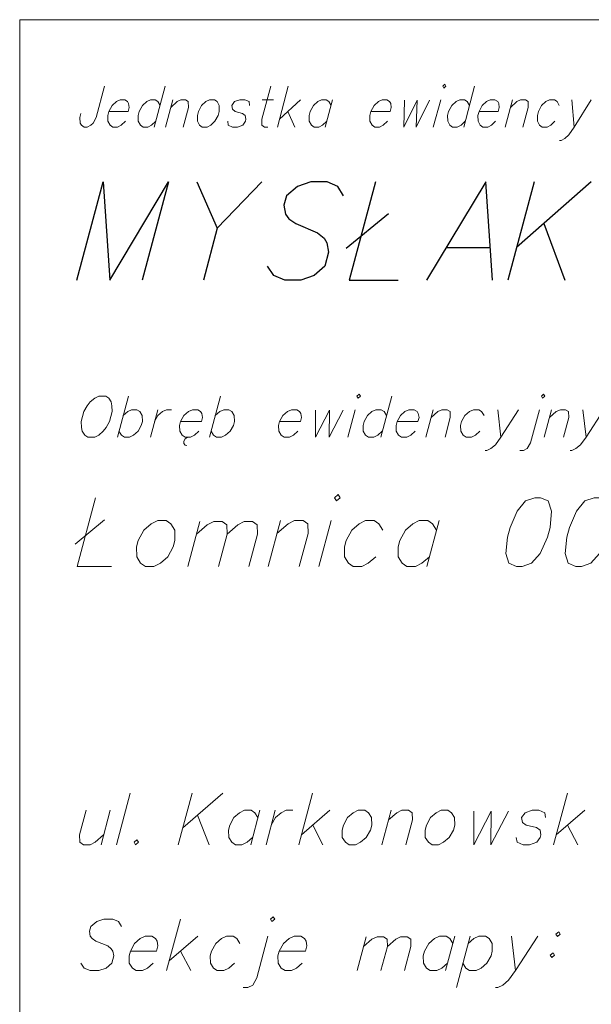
# Model space of a CAD drawing. Header units: metres. Extents: x 5555129 to 5556676, y 5635595 to 5636517.
# Tile 104 of 256: x 5555312 to 5555322, y 5636499 to 5636517. Entities that reach past the tile are written whole.
import ezdxf

# ---------------------------------------------------------------- set-up
doc = ezdxf.new("R2010")
doc.units = ezdxf.units.M
doc.header["$MEASUREMENT"] = 0
doc.layers.add('#RAMKA', color=7, linetype='Continuous', lineweight=18)

# ---------------------------------------------------------------- blocks, each defined once
blk = doc.blocks.new('*U844')
at = {"layer": '#RAMKA', "color": 7, "linetype": 'ByBlock', "lineweight": 18}
blk.add_line((5555314.374, 5636515.499), (5555314.178, 5636514.768), dxfattribs=at)
at = {"layer": '#RAMKA', "color": 7, "linetype": 'ByBlock', "lineweight": 18, "flags": 128}
blk.add_lwpolyline([(5555314.281, 5636515.154), (5555314.243, 5636515.223), (5555314.195, 5636515.257), (5555314.109, 5636515.257), (5555314.043, 5636515.223), (5555313.967, 5636515.154), (5555313.909, 5636515.044), (5555313.891, 5636514.975), (5555313.892, 5636514.872), (5555313.93, 5636514.803), (5555313.978, 5636514.768), (5555314.064, 5636514.768), (5555314.13, 5636514.803), (5555314.206, 5636514.872)], dxfattribs=at)
blk = doc.blocks.new('*U845')
at = {"layer": '#RAMKA', "color": 7, "linetype": 'ByBlock', "lineweight": 18}
blk.add_line((5555314.509, 5636515.257), (5555314.378, 5636514.768), dxfattribs=at)
at = {"layer": '#RAMKA', "color": 7, "linetype": 'ByBlock', "lineweight": 18, "flags": 128}
blk.add_lwpolyline([(5555314.472, 5636515.119), (5555314.586, 5636515.223), (5555314.652, 5636515.257), (5555314.738, 5636515.257), (5555314.786, 5636515.223), (5555314.787, 5636515.119), (5555314.693, 5636514.768)], dxfattribs=at)
blk = doc.blocks.new('*U846')
at = {"layer": '#RAMKA', "color": 7, "linetype": 'ByBlock', "lineweight": 18}
blk.add_line((5555316.109, 5636515.257), (5555316.31, 5636515.257), dxfattribs=at)
at = {"layer": '#RAMKA', "color": 7, "linetype": 'ByBlock', "lineweight": 18, "flags": 128}
blk.add_lwpolyline([(5555316.26, 5636515.499), (5555316.101, 5636514.906), (5555316.102, 5636514.803), (5555316.15, 5636514.768), (5555316.207, 5636514.768)], dxfattribs=at)
blk = doc.blocks.new('*U847')
at = {"layer": '#RAMKA', "color": 7, "linetype": 'ByBlock', "lineweight": 18}
for p, q in [((5555316.574, 5636515.499), (5555316.379, 5636514.768)), ((5555316.795, 5636515.257), (5555316.416, 5636514.906)), ((5555316.567, 5636515.044), (5555316.693, 5636514.768))]:
    blk.add_line(p, q, dxfattribs=at)
blk = doc.blocks.new('*U848')
at = {"layer": '#RAMKA', "color": 7, "linetype": 'ByBlock', "lineweight": 18}
blk.add_line((5555317.367, 5636515.257), (5555317.236, 5636514.768), dxfattribs=at)
at = {"layer": '#RAMKA', "color": 7, "linetype": 'ByBlock', "lineweight": 18, "flags": 128}
blk.add_lwpolyline([(5555317.339, 5636515.154), (5555317.3, 5636515.223), (5555317.253, 5636515.257), (5555317.167, 5636515.257), (5555317.1, 5636515.223), (5555317.025, 5636515.154), (5555316.967, 5636515.044), (5555316.948, 5636514.975), (5555316.949, 5636514.872), (5555316.988, 5636514.803), (5555317.036, 5636514.768), (5555317.122, 5636514.768), (5555317.188, 5636514.803), (5555317.264, 5636514.872)], dxfattribs=at)
blk = doc.blocks.new('*U849')
at = {"layer": '#RAMKA', "color": 7, "linetype": 'ByBlock', "lineweight": 18}
blk.add_line((5555319.3, 5636515.257), (5555319.168, 5636514.768), dxfattribs=at)
at = {"layer": '#RAMKA', "color": 7, "linetype": 'ByBlock', "lineweight": 18, "flags": 128}
blk.add_lwpolyline([(5555319.336, 5636515.499), (5555319.355, 5636515.464), (5555319.393, 5636515.499), (5555319.373, 5636515.533), (5555319.336, 5636515.499)], dxfattribs=at)
blk = doc.blocks.new('*U850')
at = {"layer": '#RAMKA', "color": 7, "linetype": 'ByBlock', "lineweight": 18}
blk.add_line((5555319.907, 5636515.499), (5555319.711, 5636514.768), dxfattribs=at)
at = {"layer": '#RAMKA', "color": 7, "linetype": 'ByBlock', "lineweight": 18, "flags": 128}
blk.add_lwpolyline([(5555319.815, 5636515.154), (5555319.776, 5636515.223), (5555319.728, 5636515.257), (5555319.642, 5636515.257), (5555319.576, 5636515.223), (5555319.5, 5636515.154), (5555319.442, 5636515.044), (5555319.424, 5636514.975), (5555319.425, 5636514.872), (5555319.463, 5636514.803), (5555319.511, 5636514.768), (5555319.597, 5636514.768), (5555319.664, 5636514.803), (5555319.739, 5636514.872)], dxfattribs=at)
blk = doc.blocks.new('*U851')
at = {"layer": '#RAMKA', "color": 7, "linetype": 'ByBlock', "lineweight": 18}
blk.add_line((5555320.585, 5636515.257), (5555320.454, 5636514.768), dxfattribs=at)
at = {"layer": '#RAMKA', "color": 7, "linetype": 'ByBlock', "lineweight": 18, "flags": 128}
blk.add_lwpolyline([(5555320.548, 5636515.119), (5555320.662, 5636515.223), (5555320.728, 5636515.257), (5555320.814, 5636515.257), (5555320.862, 5636515.223), (5555320.863, 5636515.119), (5555320.769, 5636514.768)], dxfattribs=at)
blk = doc.blocks.new('*U852')
at = {"layer": '#RAMKA', "color": 7, "linetype": 'ByBlock', "lineweight": 18}
blk.add_line((5555321.647, 5636515.257), (5555321.688, 5636514.768), dxfattribs=at)
at = {"layer": '#RAMKA', "color": 7, "linetype": 'ByBlock', "lineweight": 18, "flags": 128}
blk.add_lwpolyline([(5555321.99, 5636515.257), (5555321.688, 5636514.768), (5555321.594, 5636514.63), (5555321.518, 5636514.561), (5555321.452, 5636514.526), (5555321.423, 5636514.526)], dxfattribs=at)
blk = doc.blocks.new('*U871')
at = {"layer": '#RAMKA', "color": 7, "linetype": 'ByBlock', "lineweight": 18}
blk.add_line((5555313.714, 5636509.959), (5555313.518, 5636509.228), dxfattribs=at)
at = {"layer": '#RAMKA', "color": 7, "linetype": 'ByBlock', "lineweight": 18, "flags": 128}
blk.add_lwpolyline([(5555313.621, 5636509.613), (5555313.702, 5636509.682), (5555313.773, 5636509.717), (5555313.866, 5636509.717), (5555313.919, 5636509.682), (5555313.963, 5636509.613), (5555313.965, 5636509.504), (5555313.946, 5636509.435), (5555313.887, 5636509.332), (5555313.807, 5636509.263), (5555313.735, 5636509.228), (5555313.642, 5636509.228), (5555313.589, 5636509.263), (5555313.546, 5636509.332)], dxfattribs=at)
blk = doc.blocks.new('*U872')
at = {"layer": '#RAMKA', "color": 7, "linetype": 'ByBlock', "lineweight": 18}
blk.add_line((5555314.239, 5636509.717), (5555314.108, 5636509.228), dxfattribs=at)
at = {"layer": '#RAMKA', "color": 7, "linetype": 'ByBlock', "lineweight": 18, "flags": 128}
blk.add_lwpolyline([(5555314.182, 5636509.504), (5555314.243, 5636509.613), (5555314.323, 5636509.682), (5555314.395, 5636509.717), (5555314.488, 5636509.717)], dxfattribs=at)
blk = doc.blocks.new('*U873')
at = {"layer": '#RAMKA', "color": 7, "linetype": 'ByBlock', "lineweight": 18}
for p, q in [((5555314.731, 5636509.193), (5555314.709, 5636509.153)), ((5555314.709, 5636509.153), (5555314.709, 5636509.113)), ((5555314.763, 5636509.217), (5555314.731, 5636509.193)), ((5555314.797, 5636509.228), (5555314.763, 5636509.217)), ((5555314.709, 5636509.113), (5555314.727, 5636509.084)), ((5555314.727, 5636509.084), (5555314.757, 5636509.078))]:
    blk.add_line(p, q, dxfattribs=at)
at = {"layer": '#RAMKA', "color": 7, "linetype": 'ByBlock', "lineweight": 18, "flags": 128}
blk.add_lwpolyline([(5555314.648, 5636509.504), (5555315.021, 5636509.504), (5555315.041, 5636509.579), (5555315.028, 5636509.648), (5555315.007, 5636509.682), (5555314.954, 5636509.717), (5555314.86, 5636509.717), (5555314.789, 5636509.682), (5555314.708, 5636509.613), (5555314.648, 5636509.504), (5555314.63, 5636509.435), (5555314.633, 5636509.332), (5555314.677, 5636509.263), (5555314.729, 5636509.228), (5555314.823, 5636509.228), (5555314.894, 5636509.263), (5555314.975, 5636509.332)], dxfattribs=at)
blk = doc.blocks.new('*U874')
at = {"layer": '#RAMKA', "color": 7, "linetype": 'ByBlock', "lineweight": 18}
blk.add_line((5555315.36, 5636509.959), (5555315.164, 5636509.228), dxfattribs=at)
at = {"layer": '#RAMKA', "color": 7, "linetype": 'ByBlock', "lineweight": 18, "flags": 128}
blk.add_lwpolyline([(5555315.268, 5636509.613), (5555315.348, 5636509.682), (5555315.42, 5636509.717), (5555315.513, 5636509.717), (5555315.566, 5636509.682), (5555315.609, 5636509.613), (5555315.611, 5636509.504), (5555315.593, 5636509.435), (5555315.534, 5636509.332), (5555315.453, 5636509.263), (5555315.382, 5636509.228), (5555315.289, 5636509.228), (5555315.236, 5636509.263), (5555315.192, 5636509.332)], dxfattribs=at)
blk = doc.blocks.new('*U875')
at = {"layer": '#RAMKA', "color": 7, "linetype": 'ByBlock', "lineweight": 18}
blk.add_line((5555317.769, 5636509.717), (5555317.638, 5636509.228), dxfattribs=at)
at = {"layer": '#RAMKA', "color": 7, "linetype": 'ByBlock', "lineweight": 18, "flags": 128}
blk.add_lwpolyline([(5555317.803, 5636509.959), (5555317.824, 5636509.924), (5555317.865, 5636509.959), (5555317.843, 5636509.993), (5555317.803, 5636509.959)], dxfattribs=at)
blk = doc.blocks.new('*U876')
at = {"layer": '#RAMKA', "color": 7, "linetype": 'ByBlock', "lineweight": 18}
blk.add_line((5555318.424, 5636509.959), (5555318.228, 5636509.228), dxfattribs=at)
at = {"layer": '#RAMKA', "color": 7, "linetype": 'ByBlock', "lineweight": 18, "flags": 128}
blk.add_lwpolyline([(5555318.331, 5636509.613), (5555318.288, 5636509.682), (5555318.235, 5636509.717), (5555318.142, 5636509.717), (5555318.07, 5636509.682), (5555317.99, 5636509.613), (5555317.929, 5636509.504), (5555317.911, 5636509.435), (5555317.914, 5636509.332), (5555317.958, 5636509.263), (5555318.011, 5636509.228), (5555318.104, 5636509.228), (5555318.175, 5636509.263), (5555318.256, 5636509.332)], dxfattribs=at)
blk = doc.blocks.new('*U877')
at = {"layer": '#RAMKA', "color": 7, "linetype": 'ByBlock', "lineweight": 18}
blk.add_line((5555319.167, 5636509.717), (5555319.036, 5636509.228), dxfattribs=at)
at = {"layer": '#RAMKA', "color": 7, "linetype": 'ByBlock', "lineweight": 18, "flags": 128}
blk.add_lwpolyline([(5555319.13, 5636509.579), (5555319.251, 5636509.682), (5555319.322, 5636509.717), (5555319.415, 5636509.717), (5555319.468, 5636509.682), (5555319.472, 5636509.579), (5555319.378, 5636509.228)], dxfattribs=at)
blk = doc.blocks.new('*U878')
at = {"layer": '#RAMKA', "color": 7, "linetype": 'ByBlock', "lineweight": 18}
blk.add_line((5555320.321, 5636509.717), (5555320.377, 5636509.228), dxfattribs=at)
at = {"layer": '#RAMKA', "color": 7, "linetype": 'ByBlock', "lineweight": 18, "flags": 128}
blk.add_lwpolyline([(5555320.694, 5636509.717), (5555320.377, 5636509.228), (5555320.278, 5636509.09), (5555320.197, 5636509.021), (5555320.126, 5636508.986), (5555320.094, 5636508.986)], dxfattribs=at)
blk = doc.blocks.new('*U879')
at = {"layer": '#RAMKA', "color": 7, "linetype": 'ByBlock', "lineweight": 18, "flags": 128}
for points in [[(5555321.101, 5636509.959), (5555321.122, 5636509.924), (5555321.163, 5636509.959), (5555321.141, 5636509.993), (5555321.101, 5636509.959)], [(5555321.067, 5636509.717), (5555320.908, 5636509.124), (5555320.849, 5636509.021), (5555320.778, 5636508.986), (5555320.716, 5636508.986)]]:
    blk.add_lwpolyline(points, dxfattribs=at)
blk = doc.blocks.new('*U880')
at = {"layer": '#RAMKA', "color": 7, "linetype": 'ByBlock', "lineweight": 18}
blk.add_line((5555321.284, 5636509.717), (5555321.153, 5636509.228), dxfattribs=at)
at = {"layer": '#RAMKA', "color": 7, "linetype": 'ByBlock', "lineweight": 18, "flags": 128}
blk.add_lwpolyline([(5555321.247, 5636509.579), (5555321.368, 5636509.682), (5555321.44, 5636509.717), (5555321.533, 5636509.717), (5555321.586, 5636509.682), (5555321.589, 5636509.579), (5555321.495, 5636509.228)], dxfattribs=at)
blk = doc.blocks.new('*U881')
at = {"layer": '#RAMKA', "color": 7, "linetype": 'ByBlock', "lineweight": 18}
blk.add_line((5555321.843, 5636509.717), (5555321.899, 5636509.228), dxfattribs=at)
at = {"layer": '#RAMKA', "color": 7, "linetype": 'ByBlock', "lineweight": 18, "flags": 128}
blk.add_lwpolyline([(5555322.216, 5636509.717), (5555321.899, 5636509.228), (5555321.8, 5636509.09), (5555321.719, 5636509.021), (5555321.648, 5636508.986), (5555321.617, 5636508.986)], dxfattribs=at)
blk = doc.blocks.new('*U1275')
at = {"layer": '#RAMKA', "color": 7, "linetype": 'ByBlock', "lineweight": 25}
blk.add_line((5555316.103, 5636513.789), (5555315.303, 5636512.96), dxfattribs=at)
at = {"layer": '#RAMKA', "color": 7, "linetype": 'ByBlock', "lineweight": 25, "flags": 128}
blk.add_lwpolyline([(5555314.936, 5636513.789), (5555315.303, 5636512.96), (5555315.055, 5636512.034)], dxfattribs=at)
blk = doc.blocks.new('*U1276')
at = {"layer": '#RAMKA', "color": 7, "linetype": 'ByBlock', "lineweight": 25}
blk.add_line((5555317.611, 5636512.601), (5555318.367, 5636513.223), dxfattribs=at)
at = {"layer": '#RAMKA', "color": 7, "linetype": 'ByBlock', "lineweight": 25, "flags": 128}
blk.add_lwpolyline([(5555318.134, 5636513.789), (5555317.664, 5636512.034), (5555318.542, 5636512.034)], dxfattribs=at)
blk = doc.blocks.new('*U1277')
at = {"layer": '#RAMKA', "color": 7, "linetype": 'ByBlock', "lineweight": 25}
blk.add_line((5555319.394, 5636512.615), (5555320.188, 5636512.615), dxfattribs=at)
at = {"layer": '#RAMKA', "color": 7, "linetype": 'ByBlock', "lineweight": 25, "flags": 128}
blk.add_lwpolyline([(5555320.225, 5636512.034), (5555320.106, 5636513.789), (5555319.046, 5636512.034)], dxfattribs=at)
blk = doc.blocks.new('*U1278')
at = {"layer": '#RAMKA', "color": 7, "linetype": 'ByBlock', "lineweight": 25}
for p, q in [((5555320.971, 5636513.789), (5555320.501, 5636512.034)), ((5555321.993, 5636513.789), (5555320.656, 5636512.615)), ((5555321.144, 5636513.043), (5555321.523, 5636512.034))]:
    blk.add_line(p, q, dxfattribs=at)
blk = doc.blocks.new('*U1281')
at = {"layer": '#RAMKA', "color": 7, "linetype": 'ByBlock', "lineweight": 18}
blk.add_line((5555312.761, 5636507.312), (5555313.29, 5636507.747), dxfattribs=at)
at = {"layer": '#RAMKA', "color": 7, "linetype": 'ByBlock', "lineweight": 18, "flags": 128}
blk.add_lwpolyline([(5555313.127, 5636508.144), (5555312.798, 5636506.915), (5555313.412, 5636506.915)], dxfattribs=at)
blk = doc.blocks.new('*U1282')
at = {"layer": '#RAMKA', "color": 7, "linetype": 'ByBlock', "lineweight": 18}
blk.add_line((5555314.991, 5636507.718), (5555314.775, 5636506.915), dxfattribs=at)
at = {"layer": '#RAMKA', "color": 7, "linetype": 'ByBlock', "lineweight": 18, "flags": 128}
for points in [[(5555314.93, 5636507.492), (5555315.123, 5636507.662), (5555315.245, 5636507.718), (5555315.393, 5636507.718), (5555315.477, 5636507.662), (5555315.481, 5636507.492), (5555315.326, 5636506.915)], [(5555315.481, 5636507.492), (5555315.674, 5636507.662), (5555315.788, 5636507.718), (5555315.936, 5636507.718), (5555316.019, 5636507.662), (5555316.023, 5636507.492), (5555315.869, 5636506.915)]]:
    blk.add_lwpolyline(points, dxfattribs=at)
blk = doc.blocks.new('*U1283')
at = {"layer": '#RAMKA', "color": 7, "linetype": 'ByBlock', "lineweight": 18}
blk.add_line((5555316.434, 5636507.737), (5555316.214, 5636506.915), dxfattribs=at)
at = {"layer": '#RAMKA', "color": 7, "linetype": 'ByBlock', "lineweight": 18, "flags": 128}
blk.add_lwpolyline([(5555316.372, 5636507.505), (5555316.57, 5636507.679), (5555316.687, 5636507.737), (5555316.838, 5636507.737), (5555316.924, 5636507.679), (5555316.928, 5636507.505), (5555316.769, 5636506.915)], dxfattribs=at)
blk = doc.blocks.new('*U1284')
at = {"layer": '#RAMKA', "color": 7, "linetype": 'ByBlock', "lineweight": 18}
blk.add_line((5555317.343, 5636507.737), (5555317.123, 5636506.915), dxfattribs=at)
at = {"layer": '#RAMKA', "color": 7, "linetype": 'ByBlock', "lineweight": 18, "flags": 128}
blk.add_lwpolyline([(5555317.402, 5636508.144), (5555317.436, 5636508.086), (5555317.503, 5636508.144), (5555317.468, 5636508.202), (5555317.402, 5636508.144)], dxfattribs=at)
blk = doc.blocks.new('*U1285')
at = {"layer": '#RAMKA', "color": 7, "linetype": 'ByBlock', "lineweight": 18}
blk.add_line((5555319.27, 5636507.737), (5555319.05, 5636506.915), dxfattribs=at)
at = {"layer": '#RAMKA', "color": 7, "linetype": 'ByBlock', "lineweight": 18, "flags": 128}
blk.add_lwpolyline([(5555319.224, 5636507.563), (5555319.154, 5636507.679), (5555319.068, 5636507.737), (5555318.917, 5636507.737), (5555318.8, 5636507.679), (5555318.668, 5636507.563), (5555318.568, 5636507.379), (5555318.537, 5636507.263), (5555318.541, 5636507.089), (5555318.611, 5636506.973), (5555318.696, 5636506.915), (5555318.848, 5636506.915), (5555318.964, 5636506.973), (5555319.097, 5636507.089)], dxfattribs=at)
blk = doc.blocks.new('*U1287')
at = {"layer": '#RAMKA', "color": 7, "linetype": 'ByBlock', "lineweight": 18}
blk.add_line((5555313.391, 5636502.558), (5555313.226, 5636501.943), dxfattribs=at)
at = {"layer": '#RAMKA', "color": 7, "linetype": 'ByBlock', "lineweight": 18, "flags": 128}
blk.add_lwpolyline([(5555312.961, 5636502.558), (5555312.842, 5636502.117), (5555312.847, 5636501.987), (5555312.913, 5636501.943), (5555313.03, 5636501.943), (5555313.12, 5636501.987), (5555313.272, 5636502.117)], dxfattribs=at)
blk = doc.blocks.new('*U1288')
at = {"layer": '#RAMKA', "color": 7, "linetype": 'ByBlock', "lineweight": 18}
for p, q in [((5555314.853, 5636502.862), (5555314.606, 5636501.943)), ((5555315.406, 5636502.862), (5555314.688, 5636502.247)), ((5555314.95, 5636502.472), (5555315.16, 5636501.943))]:
    blk.add_line(p, q, dxfattribs=at)
blk = doc.blocks.new('*U1289')
at = {"layer": '#RAMKA', "color": 7, "linetype": 'ByBlock', "lineweight": 18}
blk.add_line((5555316.067, 5636502.558), (5555315.903, 5636501.943), dxfattribs=at)
at = {"layer": '#RAMKA', "color": 7, "linetype": 'ByBlock', "lineweight": 18, "flags": 128}
blk.add_lwpolyline([(5555316.032, 5636502.428), (5555315.978, 5636502.515), (5555315.911, 5636502.558), (5555315.794, 5636502.558), (5555315.704, 5636502.515), (5555315.603, 5636502.428), (5555315.527, 5636502.291), (5555315.503, 5636502.204), (5555315.508, 5636502.074), (5555315.563, 5636501.987), (5555315.629, 5636501.943), (5555315.746, 5636501.943), (5555315.836, 5636501.987), (5555315.937, 5636502.074)], dxfattribs=at)
blk = doc.blocks.new('*U1290')
at = {"layer": '#RAMKA', "color": 7, "linetype": 'ByBlock', "lineweight": 18}
blk.add_line((5555316.341, 5636502.558), (5555316.176, 5636501.943), dxfattribs=at)
at = {"layer": '#RAMKA', "color": 7, "linetype": 'ByBlock', "lineweight": 18, "flags": 128}
blk.add_lwpolyline([(5555316.269, 5636502.291), (5555316.345, 5636502.428), (5555316.447, 5636502.515), (5555316.536, 5636502.558), (5555316.654, 5636502.558)], dxfattribs=at)
blk = doc.blocks.new('*U1291')
at = {"layer": '#RAMKA', "color": 7, "linetype": 'ByBlock', "lineweight": 18}
for p, q in [((5555317.009, 5636502.862), (5555316.762, 5636501.943)), ((5555317.318, 5636502.558), (5555316.809, 5636502.117)), ((5555317.012, 5636502.291), (5555317.192, 5636501.943))]:
    blk.add_line(p, q, dxfattribs=at)
blk = doc.blocks.new('*U1292')
at = {"layer": '#RAMKA', "color": 7, "linetype": 'ByBlock', "lineweight": 18}
blk.add_line((5555318.412, 5636502.558), (5555318.247, 5636501.943), dxfattribs=at)
at = {"layer": '#RAMKA', "color": 7, "linetype": 'ByBlock', "lineweight": 18, "flags": 128}
blk.add_lwpolyline([(5555318.366, 5636502.385), (5555318.518, 5636502.515), (5555318.607, 5636502.558), (5555318.725, 5636502.558), (5555318.791, 5636502.515), (5555318.795, 5636502.385), (5555318.677, 5636501.943)], dxfattribs=at)
blk = doc.blocks.new('*U1293')
at = {"layer": '#RAMKA', "color": 7, "linetype": 'ByBlock', "lineweight": 18}
for p, q in [((5555321.566, 5636502.862), (5555321.32, 5636501.943)), ((5555321.876, 5636502.558), (5555321.367, 5636502.117)), ((5555321.569, 5636502.291), (5555321.75, 5636501.943))]:
    blk.add_line(p, q, dxfattribs=at)
blk = doc.blocks.new('*U1297')
at = {"layer": '#RAMKA', "color": 7, "linetype": 'ByBlock', "lineweight": 18}
for p, q in [((5555314.645, 5636500.612), (5555314.399, 5636499.693)), ((5555314.955, 5636500.309), (5555314.445, 5636499.867)), ((5555314.648, 5636500.041), (5555314.829, 5636499.693))]:
    blk.add_line(p, q, dxfattribs=at)
blk = doc.blocks.new('*U1298')
at = {"layer": '#RAMKA', "color": 7, "linetype": 'ByBlock', "lineweight": 18, "flags": 128}
for points in [[(5555316.254, 5636500.612), (5555316.281, 5636500.569), (5555316.332, 5636500.612), (5555316.305, 5636500.656), (5555316.254, 5636500.612)], [(5555316.211, 5636500.309), (5555316.012, 5636499.563), (5555315.938, 5636499.433), (5555315.848, 5636499.389), (5555315.77, 5636499.389)]]:
    blk.add_lwpolyline(points, dxfattribs=at)
blk = doc.blocks.new('*U1299')
at = {"layer": '#RAMKA', "color": 7, "linetype": 'ByBlock', "lineweight": 18}
blk.add_line((5555317.966, 5636500.294), (5555317.805, 5636499.693), dxfattribs=at)
at = {"layer": '#RAMKA', "color": 7, "linetype": 'ByBlock', "lineweight": 18, "flags": 128}
for points in [[(5555317.921, 5636500.125), (5555318.069, 5636500.252), (5555318.163, 5636500.294), (5555318.278, 5636500.294), (5555318.343, 5636500.252), (5555318.347, 5636500.125), (5555318.231, 5636499.693)], [(5555318.347, 5636500.125), (5555318.496, 5636500.252), (5555318.583, 5636500.294), (5555318.698, 5636500.294), (5555318.763, 5636500.252), (5555318.767, 5636500.125), (5555318.651, 5636499.693)]]:
    blk.add_lwpolyline(points, dxfattribs=at)
blk = doc.blocks.new('*U1300')
at = {"layer": '#RAMKA', "color": 7, "linetype": 'ByBlock', "lineweight": 18}
blk.add_line((5555319.552, 5636500.309), (5555319.387, 5636499.693), dxfattribs=at)
at = {"layer": '#RAMKA', "color": 7, "linetype": 'ByBlock', "lineweight": 18, "flags": 128}
blk.add_lwpolyline([(5555319.517, 5636500.178), (5555319.463, 5636500.265), (5555319.396, 5636500.309), (5555319.279, 5636500.309), (5555319.189, 5636500.265), (5555319.088, 5636500.178), (5555319.012, 5636500.041), (5555318.988, 5636499.954), (5555318.993, 5636499.824), (5555319.047, 5636499.737), (5555319.114, 5636499.693), (5555319.231, 5636499.693), (5555319.321, 5636499.737), (5555319.422, 5636499.824)], dxfattribs=at)
blk = doc.blocks.new('*U1301')
at = {"layer": '#RAMKA', "color": 7, "linetype": 'ByBlock', "lineweight": 18}
blk.add_line((5555319.826, 5636500.309), (5555319.58, 5636499.389), dxfattribs=at)
at = {"layer": '#RAMKA', "color": 7, "linetype": 'ByBlock', "lineweight": 18, "flags": 128}
blk.add_lwpolyline([(5555319.791, 5636500.178), (5555319.892, 5636500.265), (5555319.982, 5636500.309), (5555320.099, 5636500.309), (5555320.166, 5636500.265), (5555320.221, 5636500.178), (5555320.223, 5636500.041), (5555320.2, 5636499.954), (5555320.126, 5636499.824), (5555320.024, 5636499.737), (5555319.935, 5636499.693), (5555319.817, 5636499.693), (5555319.751, 5636499.737), (5555319.696, 5636499.824)], dxfattribs=at)
blk = doc.blocks.new('*U1302')
at = {"layer": '#RAMKA', "color": 7, "linetype": 'ByBlock', "lineweight": 18}
blk.add_line((5555320.568, 5636500.309), (5555320.638, 5636499.693), dxfattribs=at)
at = {"layer": '#RAMKA', "color": 7, "linetype": 'ByBlock', "lineweight": 18, "flags": 128}
blk.add_lwpolyline([(5555321.037, 5636500.309), (5555320.638, 5636499.693), (5555320.513, 5636499.52), (5555320.412, 5636499.433), (5555320.322, 5636499.389), (5555320.283, 5636499.389)], dxfattribs=at)
blk = doc.blocks.new('*U1303')
at = {"layer": '#RAMKA', "color": 7, "linetype": 'ByBlock', "lineweight": 18, "flags": 128}
for points in [[(5555321.41, 5636500.388), (5555321.36, 5636500.345), (5555321.387, 5636500.301), (5555321.438, 5636500.345), (5555321.41, 5636500.388)], [(5555321.309, 5636500.012), (5555321.259, 5636499.968), (5555321.286, 5636499.925), (5555321.337, 5636499.968), (5555321.309, 5636500.012)]]:
    blk.add_lwpolyline(points, dxfattribs=at)

msp = doc.modelspace()

# ---------------------------------------------------------------- linework, layer by layer
at = {"layer": '#RAMKA', "color": 7, "linetype": 'Continuous', "lineweight": 18}
msp.add_line((5555313.74553, 5636502.86241), (5555313.49926, 5636501.94332), dxfattribs=at)
at = {"layer": '#RAMKA', "color": 7, "linetype": 'Continuous', "lineweight": 18, "flags": 128}
for points in [[(5555567.54331, 5636516.68638), (5555567.54331, 5636373.68638), (5555311.77024, 5636373.68638), (5555311.77024, 5636516.68638), (5555567.54331, 5636516.68638)], [(5555311.77024, 5636494.99072), (5555454.77024, 5636494.99072), (5555454.77024, 5636516.68638), (5555311.77024, 5636516.68638), (5555311.77024, 5636494.99072)]]:
    msp.add_lwpolyline(points, close=True, dxfattribs=at)
for points in [[(5555313.28815, 5636515.49866), (5555313.13862, 5636514.94063), (5555313.0823, 5636514.83709), (5555313.04448, 5636514.80257), (5555312.97808, 5636514.76806), (5555312.92093, 5636514.76806), (5555312.87302, 5636514.80257), (5555312.85369, 5636514.83709), (5555312.84806, 5636514.94063), (5555312.86656, 5636515.00966)], [(5555313.36632, 5636515.04417), (5555313.70923, 5636515.04417), (5555313.72928, 5636515.119), (5555313.7192, 5636515.18803), (5555313.69988, 5636515.22254), (5555313.65197, 5636515.25706), (5555313.56624, 5636515.25706), (5555313.49984, 5636515.22254), (5555313.4242, 5636515.15351), (5555313.36632, 5636515.04417), (5555313.34783, 5636514.97515), (5555313.34866, 5636514.8716), (5555313.38731, 5636514.80257), (5555313.43522, 5636514.76806), (5555313.52094, 5636514.76806), (5555313.58734, 5636514.80257), (5555313.66299, 5636514.8716)], [(5555315.16649, 5636515.25706), (5555315.10009, 5636515.22254), (5555315.02444, 5636515.15351), (5555314.96657, 5636515.04417), (5555314.94807, 5636514.97515), (5555314.94891, 5636514.8716), (5555314.98756, 5636514.80257), (5555315.03546, 5636514.76806), (5555315.12119, 5636514.76806), (5555315.18759, 5636514.80257), (5555315.26324, 5636514.8716), (5555315.31956, 5636514.97515), (5555315.33806, 5636515.04417), (5555315.33878, 5636515.15351), (5555315.30012, 5636515.22254), (5555315.25222, 5636515.25706), (5555315.16649, 5636515.25706)], [(5555315.88172, 5636515.15351), (5555315.87164, 5636515.22254), (5555315.79516, 5636515.25706), (5555315.70943, 5636515.25706), (5555315.61446, 5636515.22254), (5555315.56739, 5636515.15351), (5555315.57746, 5636515.08449), (5555315.62382, 5636515.04417), (5555315.75745, 5636515.00966), (5555315.80535, 5636514.97515), (5555315.81543, 5636514.90612), (5555315.80618, 5636514.8716), (5555315.75911, 5636514.80257), (5555315.66413, 5636514.76806), (5555315.57841, 5636514.76806), (5555315.50193, 5636514.80257), (5555315.49185, 5636514.8716)], [(5555318.05276, 5636515.04417), (5555318.39567, 5636515.04417), (5555318.41572, 5636515.119), (5555318.40564, 5636515.18803), (5555318.38631, 5636515.22254), (5555318.33841, 5636515.25706), (5555318.25268, 5636515.25706), (5555318.18628, 5636515.22254), (5555318.11064, 5636515.15351), (5555318.05276, 5636515.04417), (5555318.03427, 5636514.97515), (5555318.0351, 5636514.8716), (5555318.07375, 5636514.80257), (5555318.12166, 5636514.76806), (5555318.20738, 5636514.76806), (5555318.27378, 5636514.80257), (5555318.34943, 5636514.8716)], [(5555318.64971, 5636515.24573), (5555318.63801, 5636514.76806), (5555318.87773, 5636515.24573), (5555318.86138, 5636514.76806), (5555319.10102, 5636515.24573)], [(5555319.98543, 5636515.04417), (5555320.32834, 5636515.04417), (5555320.34839, 5636515.119), (5555320.33831, 5636515.18803), (5555320.31899, 5636515.22254), (5555320.27108, 5636515.25706), (5555320.18536, 5636515.25706), (5555320.11896, 5636515.22254), (5555320.04331, 5636515.15351), (5555319.98543, 5636515.04417), (5555319.96694, 5636514.97515), (5555319.96777, 5636514.8716), (5555320.00642, 5636514.80257), (5555320.05433, 5636514.76806), (5555320.14006, 5636514.76806), (5555320.20646, 5636514.80257), (5555320.2821, 5636514.8716)], [(5555321.41975, 5636515.15351), (5555321.38109, 5636515.22254), (5555321.33319, 5636515.25706), (5555321.24746, 5636515.25706), (5555321.18106, 5636515.22254), (5555321.10541, 5636515.15351), (5555321.04754, 5636515.04417), (5555321.02904, 5636514.97515), (5555321.02988, 5636514.8716), (5555321.06853, 5636514.80257), (5555321.11643, 5636514.76806), (5555321.20216, 5636514.76806), (5555321.26856, 5636514.80257), (5555321.34421, 5636514.8716)], [(5555313.18568, 5636509.95861), (5555313.11431, 5636509.9241), (5555313.02847, 5636509.85507), (5555312.97891, 5636509.78604), (5555312.9201, 5636509.6825), (5555312.8723, 5636509.50413), (5555312.87562, 5636509.40058), (5555312.88819, 5636509.33155), (5555312.93704, 5636509.26252), (5555312.98992, 5636509.22801), (5555313.11417, 5636509.22801), (5555313.18554, 5636509.26252), (5555313.26616, 5636509.33155), (5555313.31572, 5636509.40058), (5555313.37453, 5636509.50413), (5555313.42233, 5636509.6825), (5555313.41901, 5636509.78604), (5555313.40644, 5636509.85507), (5555313.36281, 5636509.9241), (5555313.30993, 5636509.95861), (5555313.18568, 5636509.95861)], [(5555316.41871, 5636509.50413), (5555316.79147, 5636509.50413), (5555316.81152, 5636509.57895), (5555316.79895, 5636509.64798), (5555316.77714, 5636509.6825), (5555316.72426, 5636509.71701), (5555316.63107, 5636509.71701), (5555316.5597, 5636509.6825), (5555316.47908, 5636509.61347), (5555316.41871, 5636509.50413), (5555316.40022, 5636509.4351), (5555316.40354, 5636509.33155), (5555316.44717, 5636509.26252), (5555316.50005, 5636509.22801), (5555316.59323, 5636509.22801), (5555316.66461, 5636509.26252), (5555316.74523, 5636509.33155)], [(5555317.06292, 5636509.70568), (5555317.06135, 5636509.22801), (5555317.31078, 5636509.70568), (5555317.30415, 5636509.22801), (5555317.55351, 5636509.70568)], [(5555318.51961, 5636509.50413), (5555318.89236, 5636509.50413), (5555318.91241, 5636509.57895), (5555318.89985, 5636509.64798), (5555318.87803, 5636509.6825), (5555318.82515, 5636509.71701), (5555318.73197, 5636509.71701), (5555318.66059, 5636509.6825), (5555318.57997, 5636509.61347), (5555318.51961, 5636509.50413), (5555318.50111, 5636509.4351), (5555318.50443, 5636509.33155), (5555318.54806, 5636509.26252), (5555318.60094, 5636509.22801), (5555318.69413, 5636509.22801), (5555318.7655, 5636509.26252), (5555318.84612, 5636509.33155)], [(5555320.07621, 5636509.61347), (5555320.03258, 5636509.6825), (5555319.97971, 5636509.71701), (5555319.88652, 5636509.71701), (5555319.81514, 5636509.6825), (5555319.73452, 5636509.61347), (5555319.67416, 5636509.50413), (5555319.65566, 5636509.4351), (5555319.65898, 5636509.33155), (5555319.70261, 5636509.26252), (5555319.75549, 5636509.22801), (5555319.84868, 5636509.22801), (5555319.92005, 5636509.26252), (5555320.00068, 5636509.33155)], [(5555320.9864, 5636508.1437), (5555320.81938, 5636508.08566), (5555320.66913, 5636507.90181), (5555320.54076, 5636507.61163), (5555320.49411, 5636507.43752), (5555320.46697, 5636507.14734), (5555320.5213, 5636506.97323), (5555320.65723, 5636506.9152), (5555320.75821, 5636506.9152), (5555320.92523, 5636506.97323), (5555321.08122, 5636507.14734), (5555321.20946, 5636507.43752), (5555321.25611, 5636507.61163), (5555321.28338, 5636507.90181), (5555321.22331, 5636508.08566), (5555321.08738, 5636508.1437), (5555320.9864, 5636508.1437)], [(5555322.04672, 5636508.1437), (5555321.87969, 5636508.08566), (5555321.72945, 5636507.90181), (5555321.60107, 5636507.61163), (5555321.55442, 5636507.43752), (5555321.52729, 5636507.14734), (5555321.58162, 5636506.97323), (5555321.71754, 5636506.9152), (5555321.81852, 5636506.9152), (5555321.98555, 5636506.97323), (5555322.14153, 5636507.14734), (5555322.26978, 5636507.43752), (5555322.31643, 5636507.61163), (5555322.34369, 5636507.90181), (5555322.28362, 5636508.08566), (5555322.1477, 5636508.1437), (5555322.04672, 5636508.1437)], [(5555314.23828, 5636507.73745), (5555314.12175, 5636507.67941), (5555313.98967, 5636507.56334), (5555313.88991, 5636507.37948), (5555313.85881, 5636507.26341), (5555313.86265, 5636507.0893), (5555313.93253, 5636506.97323), (5555314.01796, 5636506.9152), (5555314.16944, 5636506.9152), (5555314.28597, 5636506.97323), (5555314.41805, 5636507.0893), (5555314.5152, 5636507.26341), (5555314.5463, 5636507.37948), (5555314.54507, 5636507.56334), (5555314.47519, 5636507.67941), (5555314.38976, 5636507.73745), (5555314.23828, 5636507.73745)], [(5555318.26433, 5636507.56334), (5555318.19445, 5636507.67941), (5555318.10901, 5636507.73745), (5555317.95754, 5636507.73745), (5555317.84101, 5636507.67941), (5555317.70892, 5636507.56334), (5555317.60917, 5636507.37948), (5555317.57807, 5636507.26341), (5555317.58191, 5636507.0893), (5555317.65179, 5636506.97323), (5555317.73722, 5636506.9152), (5555317.88869, 5636506.9152), (5555318.00523, 5636506.97323), (5555318.13731, 5636507.0893)], [(5555317.82588, 5636502.55848), (5555317.73609, 5636502.51506), (5555317.63467, 5636502.42822), (5555317.55874, 5636502.29067), (5555317.53547, 5636502.20383), (5555317.53964, 5636502.07357), (5555317.59453, 5636501.98673), (5555317.66105, 5636501.94332), (5555317.77828, 5636501.94332), (5555317.86807, 5636501.98673), (5555317.96949, 5636502.07357), (5555318.04347, 5636502.20383), (5555318.06674, 5636502.29067), (5555318.06452, 5636502.42822), (5555318.00963, 5636502.51506), (5555317.94311, 5636502.55848), (5555317.82588, 5636502.55848)], [(5555319.31082, 5636502.55848), (5555319.22103, 5636502.51506), (5555319.11961, 5636502.42822), (5555319.04368, 5636502.29067), (5555319.02041, 5636502.20383), (5555319.02458, 5636502.07357), (5555319.07947, 5636501.98673), (5555319.14599, 5636501.94332), (5555319.26322, 5636501.94332), (5555319.35301, 5636501.98673), (5555319.45443, 5636502.07357), (5555319.52841, 5636502.20383), (5555319.55168, 5636502.29067), (5555319.54946, 5636502.42822), (5555319.49457, 5636502.51506), (5555319.42805, 5636502.55848), (5555319.31082, 5636502.55848)], [(5555319.89316, 5636502.54423), (5555319.89118, 5636501.94332), (5555320.20497, 5636502.54423), (5555320.19663, 5636501.94332), (5555320.51032, 5636502.54423)], [(5555321.17637, 5636502.42822), (5555321.16056, 5636502.51506), (5555321.05496, 5636502.55848), (5555320.93773, 5636502.55848), (5555320.80887, 5636502.51506), (5555320.74652, 5636502.42822), (5555320.76233, 5636502.34138), (5555320.82689, 5636502.29067), (5555321.01065, 5636502.24725), (5555321.07717, 5636502.20383), (5555321.09298, 5636502.11699), (5555321.08134, 5636502.07357), (5555321.019, 5636501.98673), (5555320.89013, 5636501.94332), (5555320.7729, 5636501.94332), (5555320.6673, 5636501.98673), (5555320.65149, 5636502.07357)], [(5555313.86776, 5636502.03015), (5555313.81705, 5636501.98673), (5555313.8445, 5636501.94332), (5555313.89521, 5636501.98673), (5555313.86776, 5636502.03015)], [(5555313.59427, 5636500.48219), (5555313.53939, 5636500.56903), (5555313.43379, 5636500.61245), (5555313.27748, 5636500.61245), (5555313.14861, 5636500.56903), (5555313.04063, 5636500.48219), (5555313.01736, 5636500.39535), (5555313.03317, 5636500.30851), (5555313.06718, 5636500.26509), (5555313.1337, 5636500.22167), (5555313.34489, 5636500.13484), (5555313.40946, 5636500.08412), (5555313.4369, 5636500.04071), (5555313.45271, 5636499.95387), (5555313.41781, 5636499.82361), (5555313.31638, 5636499.73677), (5555313.18752, 5636499.69335), (5555313.03121, 5636499.69335), (5555312.92561, 5636499.73677), (5555312.86416, 5636499.82361)], [(5555313.74952, 5636500.04071), (5555314.21845, 5636500.04071), (5555314.24367, 5636500.13484), (5555314.22786, 5636500.22167), (5555314.20042, 5636500.26509), (5555314.1339, 5636500.30851), (5555314.01667, 5636500.30851), (5555313.92688, 5636500.26509), (5555313.82545, 5636500.17826), (5555313.74952, 5636500.04071), (5555313.72625, 5636499.95387), (5555313.73043, 5636499.82361), (5555313.78531, 5636499.73677), (5555313.85183, 5636499.69335), (5555313.96907, 5636499.69335), (5555314.05885, 5636499.73677), (5555314.16028, 5636499.82361)], [(5555315.70773, 5636500.17826), (5555315.65284, 5636500.26509), (5555315.58632, 5636500.30851), (5555315.46909, 5636500.30851), (5555315.3793, 5636500.26509), (5555315.27788, 5636500.17826), (5555315.20195, 5636500.04071), (5555315.17868, 5636499.95387), (5555315.18285, 5636499.82361), (5555315.23774, 5636499.73677), (5555315.30426, 5636499.69335), (5555315.42149, 5636499.69335), (5555315.51128, 5636499.73677), (5555315.6127, 5636499.82361)], [(5555316.41324, 5636500.04071), (5555316.88217, 5636500.04071), (5555316.90739, 5636500.13484), (5555316.89158, 5636500.22167), (5555316.86414, 5636500.26509), (5555316.79762, 5636500.30851), (5555316.68039, 5636500.30851), (5555316.5906, 5636500.26509), (5555316.48918, 5636500.17826), (5555316.41324, 5636500.04071), (5555316.38997, 5636499.95387), (5555316.39415, 5636499.82361), (5555316.44904, 5636499.73677), (5555316.51556, 5636499.69335), (5555316.63279, 5636499.69335), (5555316.72258, 5636499.73677), (5555316.824, 5636499.82361)]]:
    msp.add_lwpolyline(points, dxfattribs=at)
at = {"layer": '#RAMKA', "color": 7, "linetype": 'Continuous', "lineweight": 25, "flags": 128}
for points in [[(5555312.79498, 5636512.03426), (5555313.26523, 5636513.78926), (5555313.38414, 5636512.03426), (5555314.43143, 5636513.78926), (5555313.96118, 5636512.03426)], [(5555317.56275, 5636513.54053), (5555317.46292, 5636513.70635), (5555317.26874, 5636513.78926), (5555316.98022, 5636513.78926), (5555316.74161, 5636513.70635), (5555316.54081, 5636513.54053), (5555316.49638, 5636513.37472), (5555316.52408, 5636513.2089), (5555316.58611, 5636513.12599), (5555316.70815, 5636513.04308), (5555317.0965, 5636512.87727), (5555317.21482, 5636512.78043), (5555317.26473, 5636512.69752), (5555317.29243, 5636512.53171), (5555317.22579, 5636512.28298), (5555317.03709, 5636512.11717), (5555316.79849, 5636512.03426), (5555316.50997, 5636512.03426), (5555316.31579, 5636512.11717), (5555316.20385, 5636512.28298)]]:
    msp.add_lwpolyline(points, dxfattribs=at)

# ---------------------------------------------------------------- block references
at = {"layer": '#RAMKA', "color": 7, "linetype": 'Continuous', "lineweight": 18}
for name in ['*U844', '*U846', '*U847', '*U849', '*U850', '*U845', '*U848', '*U851', '*U852', '*U871', '*U874', '*U875', '*U876', '*U879', '*U872', '*U873', '*U877', '*U878', '*U880', '*U881', '*U1281', '*U1284', '*U1283', '*U1285', '*U1282', '*U1288', '*U1291', '*U1293', '*U1287', '*U1289', '*U1290', '*U1292', '*U1297', '*U1298', '*U1303', '*U1299', '*U1300', '*U1301', '*U1302']:
    msp.add_blockref(name, (0, 0), dxfattribs=at)
at = {"layer": '#RAMKA', "color": 7, "linetype": 'Continuous', "lineweight": 25}
for name in ['*U1275', '*U1276', '*U1277', '*U1278']:
    msp.add_blockref(name, (0, 0), dxfattribs=at)

doc.saveas('drawing.dxf')
